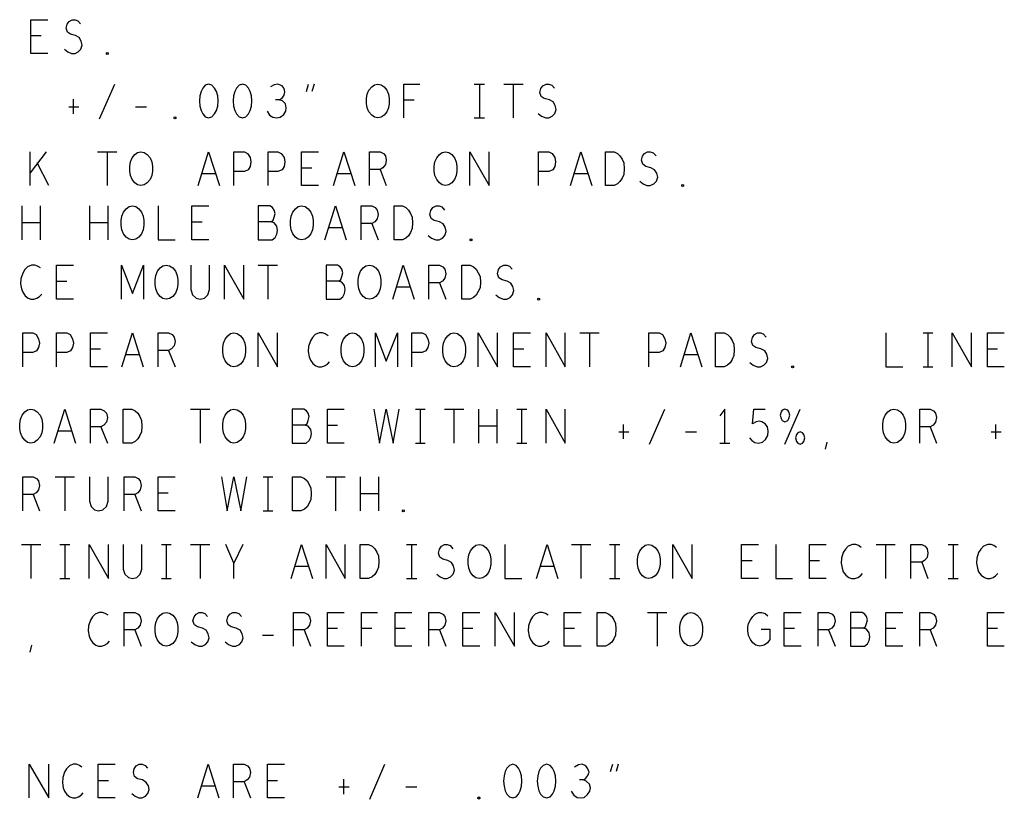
# Model space of a CAD drawing. Extents: x 28 to 61, y 25 to 46.
# Tile 44 of 50: x 52.3 to 55.2, y 38.2 to 40.5. Entities that reach past the tile are written whole.
import ezdxf

# ---------------------------------------------------------------- set-up
doc = ezdxf.new("R2010")
doc.units = 0
doc.layers.add('RVP8-IFD_F_fab', color=2, linetype='CONTINUOUS')

msp = doc.modelspace()

# ---------------------------------------------------------------- linework, layer by layer
at = {"layer": 'RVP8-IFD_F_fab'}
for points in [[(52.392, 40.37), (52.342, 40.37), (52.342, 40.47), (52.392, 40.47)], [(52.441, 40.383), (52.451, 40.375), (52.462, 40.37), (52.473, 40.37), (52.482, 40.375), (52.49, 40.383), (52.494, 40.395), (52.491, 40.407), (52.485, 40.417), (52.474, 40.423), (52.459, 40.427), (52.45, 40.433), (52.446, 40.445), (52.449, 40.457), (52.455, 40.465), (52.464, 40.47), (52.473, 40.47), (52.481, 40.467), (52.489, 40.458)], [(52.372, 40.422), (52.342, 40.422)], [(52.545, 40.177), (52.59, 40.28)], [(53.076, 40.233), (53.084, 40.238), (53.09, 40.247), (53.092, 40.257), (53.09, 40.267), (53.084, 40.275), (53.072, 40.28), (53.061, 40.278), (53.05, 40.272)], [(53.156, 40.258), (53.162, 40.28)], [(53.179, 40.28), (53.172, 40.258)], [(53.444, 40.18), (53.444, 40.28), (53.491, 40.28)], [(53.652, 40.28), (53.682, 40.28)], [(53.667, 40.28), (53.667, 40.18)], [(53.739, 40.28), (53.796, 40.28)], [(53.767, 40.28), (53.767, 40.18)], [(53.841, 40.193), (53.851, 40.185), (53.863, 40.18), (53.872, 40.18), (53.882, 40.185), (53.89, 40.193), (53.894, 40.205), (53.891, 40.217), (53.885, 40.227), (53.874, 40.233), (53.859, 40.237), (53.85, 40.243), (53.846, 40.255), (53.849, 40.267), (53.855, 40.275), (53.864, 40.28), (53.872, 40.28), (53.881, 40.277), (53.889, 40.268)], [(52.467, 40.235), (52.467, 40.192)], [(53.04, 40.2), (53.047, 40.188), (53.057, 40.182), (53.069, 40.18), (53.079, 40.182), (53.089, 40.19), (53.095, 40.2), (53.096, 40.21), (53.094, 40.222), (53.085, 40.23), (53.076, 40.233), (53.065, 40.233)], [(53.474, 40.232), (53.444, 40.232)], [(52.454, 40.213), (52.484, 40.213)], [(52.651, 40.213), (52.684, 40.213)], [(53.652, 40.18), (53.682, 40.18)], [(52.34, 39.98), (52.34, 40.08)], [(52.387, 40.08), (52.34, 40.018)], [(52.539, 40.08), (52.596, 40.08)], [(52.567, 40.08), (52.567, 39.98)], [(52.836, 39.98), (52.867, 40.08), (52.899, 39.98)], [(52.942, 39.98), (52.942, 40.08), (52.973, 40.08), (52.982, 40.075), (52.99, 40.063), (52.992, 40.05), (52.99, 40.037), (52.984, 40.027), (52.973, 40.022), (52.942, 40.022)], [(53.043, 39.98), (53.043, 40.08), (53.072, 40.08), (53.082, 40.075), (53.09, 40.063), (53.092, 40.05), (53.09, 40.037), (53.084, 40.027), (53.072, 40.022), (53.043, 40.022)], [(53.192, 39.98), (53.142, 39.98), (53.142, 40.08), (53.192, 40.08)], [(53.236, 39.98), (53.267, 40.08), (53.299, 39.98)], [(53.342, 39.98), (53.342, 40.08), (53.374, 40.08), (53.384, 40.075), (53.39, 40.068), (53.392, 40.055), (53.39, 40.042), (53.382, 40.033), (53.374, 40.028), (53.342, 40.028)], [(53.639, 39.98), (53.639, 40.08), (53.696, 39.98), (53.696, 40.08)], [(53.842, 39.98), (53.842, 40.08), (53.872, 40.08), (53.882, 40.075), (53.89, 40.063), (53.892, 40.05), (53.89, 40.037), (53.884, 40.027), (53.872, 40.022), (53.842, 40.022)], [(53.936, 39.98), (53.967, 40.08), (53.999, 39.98)], [(54.141, 39.993), (54.151, 39.985), (54.162, 39.98), (54.172, 39.98), (54.183, 39.985), (54.19, 39.993), (54.194, 40.005), (54.191, 40.017), (54.185, 40.027), (54.174, 40.033), (54.159, 40.037), (54.15, 40.043), (54.146, 40.055), (54.149, 40.067), (54.155, 40.075), (54.164, 40.08), (54.172, 40.08), (54.181, 40.077), (54.189, 40.068)], [(52.395, 39.98), (52.361, 40.047)], [(53.172, 40.032), (53.142, 40.032)], [(53.374, 40.028), (53.392, 39.98)], [(52.887, 40.015), (52.847, 40.015)], [(53.287, 40.015), (53.247, 40.015)], [(53.987, 40.015), (53.947, 40.015)], [(52.316, 39.82), (52.316, 39.92)], [(52.369, 39.92), (52.369, 39.82)], [(52.516, 39.82), (52.516, 39.92)], [(52.569, 39.92), (52.569, 39.82)], [(52.718, 39.92), (52.718, 39.82), (52.768, 39.82)], [(52.868, 39.82), (52.818, 39.82), (52.818, 39.92), (52.868, 39.92)], [(53.052, 39.873), (53.058, 39.878), (53.061, 39.887), (53.064, 39.898), (53.061, 39.908), (53.056, 39.915), (53.048, 39.92), (53.014, 39.92), (53.014, 39.82), (53.055, 39.82), (53.064, 39.827), (53.069, 39.837), (53.071, 39.848), (53.069, 39.86), (53.061, 39.87), (53.052, 39.873), (53.014, 39.873)], [(53.211, 39.82), (53.242, 39.92), (53.274, 39.82)], [(53.318, 39.82), (53.318, 39.92), (53.349, 39.92), (53.359, 39.915), (53.365, 39.908), (53.368, 39.895), (53.365, 39.882), (53.358, 39.873), (53.349, 39.868), (53.318, 39.868)], [(53.516, 39.833), (53.526, 39.825), (53.538, 39.82), (53.548, 39.82), (53.558, 39.825), (53.565, 39.833), (53.569, 39.845), (53.566, 39.857), (53.56, 39.867), (53.549, 39.873), (53.534, 39.877), (53.525, 39.883), (53.521, 39.895), (53.524, 39.907), (53.53, 39.915), (53.539, 39.92), (53.548, 39.92), (53.556, 39.917), (53.564, 39.908)], [(52.369, 39.87), (52.316, 39.87)], [(52.569, 39.87), (52.516, 39.87)], [(52.848, 39.872), (52.818, 39.872)], [(53.262, 39.855), (53.222, 39.855)], [(53.349, 39.868), (53.368, 39.82)], [(52.37, 39.737), (52.362, 39.742), (52.354, 39.745), (52.344, 39.745), (52.332, 39.74), (52.324, 39.732), (52.318, 39.722), (52.312, 39.705), (52.311, 39.69), (52.314, 39.675), (52.318, 39.665), (52.325, 39.655), (52.334, 39.648), (52.342, 39.645), (52.351, 39.645), (52.36, 39.648), (52.368, 39.653), (52.374, 39.66)], [(52.468, 39.645), (52.418, 39.645), (52.418, 39.745), (52.468, 39.745)], [(52.61, 39.645), (52.61, 39.745), (52.642, 39.662), (52.675, 39.745), (52.675, 39.645)], [(52.815, 39.745), (52.815, 39.673), (52.82, 39.658), (52.83, 39.648), (52.842, 39.645), (52.855, 39.648), (52.865, 39.658), (52.87, 39.673), (52.87, 39.745)], [(52.914, 39.645), (52.914, 39.745), (52.971, 39.645), (52.971, 39.745)], [(53.014, 39.745), (53.071, 39.745)], [(53.042, 39.745), (53.042, 39.645)], [(53.252, 39.698), (53.258, 39.703), (53.261, 39.712), (53.264, 39.723), (53.261, 39.733), (53.256, 39.74), (53.248, 39.745), (53.214, 39.745), (53.214, 39.645), (53.255, 39.645), (53.264, 39.652), (53.269, 39.662), (53.271, 39.673), (53.269, 39.685), (53.261, 39.695), (53.252, 39.698), (53.214, 39.698)], [(53.411, 39.645), (53.442, 39.745), (53.474, 39.645)], [(53.518, 39.645), (53.518, 39.745), (53.549, 39.745), (53.559, 39.74), (53.565, 39.733), (53.568, 39.72), (53.565, 39.707), (53.558, 39.698), (53.549, 39.693), (53.518, 39.693)], [(53.716, 39.658), (53.726, 39.65), (53.738, 39.645), (53.748, 39.645), (53.758, 39.65), (53.765, 39.658), (53.769, 39.67), (53.766, 39.682), (53.76, 39.692), (53.749, 39.698), (53.734, 39.702), (53.725, 39.708), (53.721, 39.72), (53.724, 39.732), (53.73, 39.74), (53.739, 39.745), (53.748, 39.745), (53.756, 39.742), (53.764, 39.733)], [(52.448, 39.697), (52.418, 39.697)], [(53.462, 39.68), (53.422, 39.68)], [(53.549, 39.693), (53.568, 39.645)], [(52.318, 39.445), (52.318, 39.545), (52.348, 39.545), (52.358, 39.54), (52.365, 39.528), (52.368, 39.515), (52.365, 39.502), (52.359, 39.492), (52.348, 39.487), (52.318, 39.487)], [(52.418, 39.445), (52.418, 39.545), (52.448, 39.545), (52.458, 39.54), (52.465, 39.528), (52.468, 39.515), (52.465, 39.502), (52.459, 39.492), (52.448, 39.487), (52.418, 39.487)], [(52.568, 39.445), (52.518, 39.445), (52.518, 39.545), (52.568, 39.545)], [(52.611, 39.445), (52.642, 39.545), (52.674, 39.445)], [(52.718, 39.445), (52.718, 39.545), (52.749, 39.545), (52.759, 39.54), (52.765, 39.533), (52.768, 39.52), (52.765, 39.507), (52.758, 39.498), (52.749, 39.493), (52.718, 39.493)], [(53.014, 39.445), (53.014, 39.545), (53.071, 39.445), (53.071, 39.545)], [(53.22, 39.537), (53.212, 39.542), (53.204, 39.545), (53.194, 39.545), (53.182, 39.54), (53.174, 39.532), (53.168, 39.522), (53.162, 39.505), (53.161, 39.49), (53.164, 39.475), (53.168, 39.465), (53.175, 39.455), (53.184, 39.448), (53.192, 39.445), (53.201, 39.445), (53.21, 39.448), (53.218, 39.453), (53.224, 39.46)], [(53.36, 39.445), (53.36, 39.545), (53.392, 39.462), (53.425, 39.545), (53.425, 39.445)], [(53.468, 39.445), (53.468, 39.545), (53.498, 39.545), (53.508, 39.54), (53.515, 39.528), (53.518, 39.515), (53.515, 39.502), (53.509, 39.492), (53.498, 39.487), (53.468, 39.487)], [(53.664, 39.445), (53.664, 39.545), (53.721, 39.445), (53.721, 39.545)], [(53.818, 39.445), (53.768, 39.445), (53.768, 39.545), (53.818, 39.545)], [(53.864, 39.445), (53.864, 39.545), (53.921, 39.445), (53.921, 39.545)], [(53.964, 39.545), (54.021, 39.545)], [(53.992, 39.545), (53.992, 39.445)], [(54.168, 39.445), (54.168, 39.545), (54.198, 39.545), (54.208, 39.54), (54.215, 39.528), (54.218, 39.515), (54.215, 39.502), (54.209, 39.492), (54.198, 39.487), (54.168, 39.487)], [(54.261, 39.445), (54.292, 39.545), (54.324, 39.445)], [(54.466, 39.458), (54.476, 39.45), (54.488, 39.445), (54.498, 39.445), (54.508, 39.45), (54.515, 39.458), (54.519, 39.47), (54.516, 39.482), (54.51, 39.492), (54.499, 39.498), (54.484, 39.502), (54.475, 39.508), (54.471, 39.52), (54.474, 39.532), (54.48, 39.54), (54.489, 39.545), (54.498, 39.545), (54.506, 39.542), (54.514, 39.533)], [(54.868, 39.545), (54.868, 39.445), (54.918, 39.445)], [(54.978, 39.545), (55.007, 39.545)], [(54.992, 39.545), (54.992, 39.445)], [(55.064, 39.445), (55.064, 39.545), (55.121, 39.445), (55.121, 39.545)], [(55.218, 39.445), (55.168, 39.445), (55.168, 39.545), (55.218, 39.545)], [(52.548, 39.497), (52.518, 39.497)], [(52.662, 39.48), (52.622, 39.48)], [(52.749, 39.493), (52.768, 39.445)], [(53.798, 39.497), (53.768, 39.497)], [(54.312, 39.48), (54.272, 39.48)], [(55.198, 39.497), (55.168, 39.497)], [(54.978, 39.445), (55.007, 39.445)], [(52.411, 39.22), (52.442, 39.32), (52.474, 39.22)], [(52.518, 39.22), (52.518, 39.32), (52.549, 39.32), (52.559, 39.315), (52.565, 39.308), (52.568, 39.295), (52.565, 39.282), (52.558, 39.273), (52.549, 39.268), (52.518, 39.268)], [(52.814, 39.32), (52.871, 39.32)], [(52.842, 39.32), (52.842, 39.22)], [(53.152, 39.273), (53.158, 39.278), (53.161, 39.287), (53.164, 39.298), (53.161, 39.308), (53.156, 39.315), (53.148, 39.32), (53.114, 39.32), (53.114, 39.22), (53.155, 39.22), (53.164, 39.227), (53.169, 39.237), (53.171, 39.248), (53.169, 39.26), (53.161, 39.27), (53.152, 39.273), (53.114, 39.273)], [(53.268, 39.22), (53.218, 39.22), (53.218, 39.32), (53.268, 39.32)], [(53.355, 39.32), (53.372, 39.22), (53.392, 39.32), (53.412, 39.22), (53.43, 39.32)], [(53.478, 39.32), (53.507, 39.32)], [(53.492, 39.32), (53.492, 39.22)], [(53.564, 39.32), (53.621, 39.32)], [(53.592, 39.32), (53.592, 39.22)], [(53.666, 39.22), (53.666, 39.32)], [(53.719, 39.32), (53.719, 39.22)], [(53.778, 39.32), (53.807, 39.32)], [(53.792, 39.32), (53.792, 39.22)], [(53.864, 39.22), (53.864, 39.32), (53.921, 39.22), (53.921, 39.32)], [(54.17, 39.217), (54.215, 39.32)], [(54.392, 39.22), (54.392, 39.32), (54.378, 39.3)], [(54.465, 39.235), (54.472, 39.227), (54.481, 39.222), (54.492, 39.22), (54.504, 39.223), (54.512, 39.23), (54.519, 39.242), (54.52, 39.255), (54.518, 39.268), (54.511, 39.277), (54.502, 39.283), (54.494, 39.285), (54.485, 39.283), (54.474, 39.277), (54.478, 39.32), (54.511, 39.32)], [(54.57, 39.217), (54.615, 39.32)], [(54.968, 39.22), (54.968, 39.32), (54.999, 39.32), (55.009, 39.315), (55.015, 39.308), (55.018, 39.295), (55.015, 39.282), (55.008, 39.273), (54.999, 39.268), (54.968, 39.268)], [(53.248, 39.272), (53.218, 39.272)], [(54.092, 39.275), (54.092, 39.232)], [(55.192, 39.275), (55.192, 39.232)], [(52.462, 39.255), (52.422, 39.255)], [(52.549, 39.268), (52.568, 39.22)], [(53.719, 39.27), (53.666, 39.27)], [(54.079, 39.253), (54.109, 39.253)], [(54.276, 39.253), (54.309, 39.253)], [(54.999, 39.268), (55.018, 39.22)], [(55.179, 39.253), (55.209, 39.253)], [(53.478, 39.22), (53.507, 39.22)], [(53.778, 39.22), (53.807, 39.22)], [(54.378, 39.22), (54.407, 39.22)], [(54.69, 39.202), (54.695, 39.223)], [(52.318, 39.02), (52.318, 39.12), (52.349, 39.12), (52.359, 39.115), (52.365, 39.108), (52.368, 39.095), (52.365, 39.082), (52.358, 39.073), (52.349, 39.068), (52.318, 39.068)], [(52.414, 39.12), (52.471, 39.12)], [(52.442, 39.12), (52.442, 39.02)], [(52.515, 39.12), (52.515, 39.048), (52.52, 39.033), (52.53, 39.023), (52.542, 39.02), (52.555, 39.023), (52.565, 39.033), (52.57, 39.048), (52.57, 39.12)], [(52.618, 39.02), (52.618, 39.12), (52.649, 39.12), (52.659, 39.115), (52.665, 39.108), (52.668, 39.095), (52.665, 39.082), (52.658, 39.073), (52.649, 39.068), (52.618, 39.068)], [(52.768, 39.02), (52.718, 39.02), (52.718, 39.12), (52.768, 39.12)], [(52.905, 39.12), (52.922, 39.02), (52.942, 39.12), (52.962, 39.02), (52.98, 39.12)], [(53.028, 39.12), (53.057, 39.12)], [(53.042, 39.12), (53.042, 39.02)], [(53.214, 39.12), (53.271, 39.12)], [(53.242, 39.12), (53.242, 39.02)], [(53.316, 39.02), (53.316, 39.12)], [(53.369, 39.12), (53.369, 39.02)], [(52.349, 39.068), (52.368, 39.02)], [(52.649, 39.068), (52.668, 39.02)], [(52.748, 39.072), (52.718, 39.072)], [(53.369, 39.07), (53.316, 39.07)], [(53.028, 39.02), (53.057, 39.02)], [(52.314, 38.92), (52.371, 38.92)], [(52.342, 38.92), (52.342, 38.82)], [(52.428, 38.92), (52.457, 38.92)], [(52.442, 38.92), (52.442, 38.82)], [(52.514, 38.82), (52.514, 38.92), (52.571, 38.82), (52.571, 38.92)], [(52.615, 38.92), (52.615, 38.848), (52.62, 38.833), (52.63, 38.823), (52.642, 38.82), (52.655, 38.823), (52.665, 38.833), (52.67, 38.848), (52.67, 38.92)], [(52.728, 38.92), (52.757, 38.92)], [(52.742, 38.92), (52.742, 38.82)], [(52.814, 38.92), (52.871, 38.92)], [(52.842, 38.92), (52.842, 38.82)], [(52.942, 38.82), (52.942, 38.865), (52.918, 38.92)], [(52.968, 38.92), (52.942, 38.865)], [(53.111, 38.82), (53.142, 38.92), (53.174, 38.82)], [(53.214, 38.82), (53.214, 38.92), (53.271, 38.82), (53.271, 38.92)], [(53.452, 38.92), (53.482, 38.92)], [(53.467, 38.92), (53.467, 38.82)], [(53.541, 38.833), (53.551, 38.825), (53.562, 38.82), (53.572, 38.82), (53.582, 38.825), (53.59, 38.833), (53.594, 38.845), (53.591, 38.857), (53.585, 38.867), (53.574, 38.873), (53.559, 38.877), (53.55, 38.883), (53.546, 38.895), (53.549, 38.907), (53.555, 38.915), (53.564, 38.92), (53.572, 38.92), (53.581, 38.917), (53.589, 38.908)], [(53.742, 38.92), (53.742, 38.82), (53.793, 38.82)], [(53.836, 38.82), (53.867, 38.92), (53.899, 38.82)], [(53.939, 38.92), (53.996, 38.92)], [(53.967, 38.92), (53.967, 38.82)], [(54.052, 38.92), (54.082, 38.92)], [(54.067, 38.92), (54.067, 38.82)], [(54.239, 38.82), (54.239, 38.92), (54.296, 38.82), (54.296, 38.92)], [(54.492, 38.82), (54.442, 38.82), (54.442, 38.92), (54.492, 38.92)], [(54.543, 38.92), (54.543, 38.82), (54.592, 38.82)], [(54.692, 38.82), (54.642, 38.82), (54.642, 38.92), (54.692, 38.92)], [(54.795, 38.912), (54.787, 38.917), (54.779, 38.92), (54.769, 38.92), (54.757, 38.915), (54.749, 38.907), (54.742, 38.897), (54.737, 38.88), (54.736, 38.865), (54.739, 38.85), (54.742, 38.84), (54.75, 38.83), (54.759, 38.823), (54.767, 38.82), (54.776, 38.82), (54.785, 38.823), (54.793, 38.828), (54.799, 38.835)], [(54.839, 38.92), (54.896, 38.92)], [(54.867, 38.92), (54.867, 38.82)], [(54.942, 38.82), (54.942, 38.92), (54.974, 38.92), (54.984, 38.915), (54.99, 38.908), (54.992, 38.895), (54.99, 38.882), (54.982, 38.873), (54.974, 38.868), (54.942, 38.868)], [(55.052, 38.92), (55.082, 38.92)], [(55.067, 38.92), (55.067, 38.82)], [(55.195, 38.912), (55.187, 38.917), (55.179, 38.92), (55.169, 38.92), (55.157, 38.915), (55.149, 38.907), (55.142, 38.897), (55.137, 38.88), (55.136, 38.865), (55.139, 38.85), (55.142, 38.84), (55.15, 38.83), (55.159, 38.823), (55.167, 38.82), (55.176, 38.82), (55.185, 38.823), (55.192, 38.828), (55.199, 38.835)], [(54.473, 38.872), (54.442, 38.872)], [(54.672, 38.872), (54.642, 38.872)], [(54.974, 38.868), (54.992, 38.82)], [(53.162, 38.855), (53.122, 38.855)], [(53.887, 38.855), (53.847, 38.855)], [(52.428, 38.82), (52.457, 38.82)], [(52.728, 38.82), (52.757, 38.82)], [(53.452, 38.82), (53.482, 38.82)], [(54.052, 38.82), (54.082, 38.82)], [(55.052, 38.82), (55.082, 38.82)], [(52.57, 38.712), (52.562, 38.717), (52.554, 38.72), (52.544, 38.72), (52.532, 38.715), (52.524, 38.707), (52.518, 38.697), (52.512, 38.68), (52.511, 38.665), (52.514, 38.65), (52.518, 38.64), (52.525, 38.63), (52.534, 38.623), (52.542, 38.62), (52.551, 38.62), (52.56, 38.623), (52.568, 38.628), (52.574, 38.635)], [(52.618, 38.62), (52.618, 38.72), (52.649, 38.72), (52.659, 38.715), (52.665, 38.708), (52.668, 38.695), (52.665, 38.682), (52.658, 38.673), (52.649, 38.668), (52.618, 38.668)], [(52.816, 38.633), (52.826, 38.625), (52.838, 38.62), (52.848, 38.62), (52.858, 38.625), (52.865, 38.633), (52.869, 38.645), (52.866, 38.657), (52.86, 38.667), (52.849, 38.673), (52.834, 38.677), (52.825, 38.683), (52.821, 38.695), (52.824, 38.707), (52.83, 38.715), (52.839, 38.72), (52.848, 38.72), (52.856, 38.717), (52.864, 38.708)], [(52.916, 38.633), (52.926, 38.625), (52.938, 38.62), (52.948, 38.62), (52.958, 38.625), (52.965, 38.633), (52.969, 38.645), (52.966, 38.657), (52.96, 38.667), (52.949, 38.673), (52.934, 38.677), (52.925, 38.683), (52.921, 38.695), (52.924, 38.707), (52.93, 38.715), (52.939, 38.72), (52.948, 38.72), (52.956, 38.717), (52.964, 38.708)], [(53.118, 38.62), (53.118, 38.72), (53.149, 38.72), (53.159, 38.715), (53.165, 38.708), (53.168, 38.695), (53.165, 38.682), (53.158, 38.673), (53.149, 38.668), (53.118, 38.668)], [(53.268, 38.62), (53.218, 38.62), (53.218, 38.72), (53.268, 38.72)], [(53.319, 38.62), (53.319, 38.72), (53.366, 38.72)], [(53.468, 38.62), (53.418, 38.62), (53.418, 38.72), (53.468, 38.72)], [(53.518, 38.62), (53.518, 38.72), (53.549, 38.72), (53.559, 38.715), (53.565, 38.708), (53.568, 38.695), (53.565, 38.682), (53.558, 38.673), (53.549, 38.668), (53.518, 38.668)], [(53.668, 38.62), (53.618, 38.62), (53.618, 38.72), (53.668, 38.72)], [(53.714, 38.62), (53.714, 38.72), (53.771, 38.62), (53.771, 38.72)], [(53.87, 38.712), (53.862, 38.717), (53.854, 38.72), (53.844, 38.72), (53.832, 38.715), (53.824, 38.707), (53.818, 38.697), (53.812, 38.68), (53.811, 38.665), (53.814, 38.65), (53.818, 38.64), (53.825, 38.63), (53.834, 38.623), (53.842, 38.62), (53.851, 38.62), (53.86, 38.623), (53.868, 38.628), (53.874, 38.635)], [(53.968, 38.62), (53.918, 38.62), (53.918, 38.72), (53.968, 38.72)], [(54.164, 38.72), (54.221, 38.72)], [(54.192, 38.72), (54.192, 38.62)], [(54.5, 38.67), (54.525, 38.67), (54.525, 38.64), (54.518, 38.63), (54.509, 38.623), (54.496, 38.62), (54.484, 38.623), (54.475, 38.63), (54.468, 38.64), (54.462, 38.652), (54.46, 38.665), (54.46, 38.677), (54.462, 38.687), (54.468, 38.698), (54.475, 38.708), (54.482, 38.715), (54.492, 38.72), (54.501, 38.72), (54.511, 38.717), (54.519, 38.71)], [(54.618, 38.62), (54.568, 38.62), (54.568, 38.72), (54.618, 38.72)], [(54.668, 38.62), (54.668, 38.72), (54.699, 38.72), (54.709, 38.715), (54.715, 38.708), (54.718, 38.695), (54.715, 38.682), (54.708, 38.673), (54.699, 38.668), (54.668, 38.668)], [(54.802, 38.673), (54.808, 38.678), (54.811, 38.687), (54.814, 38.698), (54.811, 38.708), (54.806, 38.715), (54.798, 38.72), (54.764, 38.72), (54.764, 38.62), (54.805, 38.62), (54.814, 38.627), (54.819, 38.637), (54.821, 38.648), (54.819, 38.66), (54.811, 38.67), (54.802, 38.673), (54.764, 38.673)], [(54.918, 38.62), (54.868, 38.62), (54.868, 38.72), (54.918, 38.72)], [(54.968, 38.62), (54.968, 38.72), (54.999, 38.72), (55.009, 38.715), (55.015, 38.708), (55.018, 38.695), (55.015, 38.682), (55.008, 38.673), (54.999, 38.668), (54.968, 38.668)], [(55.218, 38.62), (55.168, 38.62), (55.168, 38.72), (55.218, 38.72)], [(52.649, 38.668), (52.668, 38.62)], [(53.149, 38.668), (53.168, 38.62)], [(53.248, 38.672), (53.218, 38.672)], [(53.349, 38.672), (53.319, 38.672)], [(53.448, 38.672), (53.418, 38.672)], [(53.549, 38.668), (53.568, 38.62)], [(53.648, 38.672), (53.618, 38.672)], [(53.948, 38.672), (53.918, 38.672)], [(54.598, 38.672), (54.568, 38.672)], [(54.699, 38.668), (54.718, 38.62)], [(54.898, 38.672), (54.868, 38.672)], [(54.999, 38.668), (55.018, 38.62)], [(55.198, 38.672), (55.168, 38.672)], [(53.026, 38.653), (53.059, 38.653)], [(52.34, 38.602), (52.345, 38.623)], [(52.337, 38.172), (52.337, 38.272), (52.395, 38.172), (52.395, 38.272)], [(52.493, 38.263), (52.486, 38.268), (52.477, 38.272), (52.467, 38.272), (52.456, 38.267), (52.447, 38.258), (52.441, 38.248), (52.436, 38.232), (52.435, 38.217), (52.437, 38.202), (52.441, 38.192), (52.448, 38.182), (52.457, 38.175), (52.466, 38.172), (52.475, 38.172), (52.483, 38.175), (52.491, 38.18), (52.497, 38.187)], [(52.591, 38.172), (52.541, 38.172), (52.541, 38.272), (52.591, 38.272)], [(52.64, 38.185), (52.65, 38.177), (52.661, 38.172), (52.671, 38.172), (52.681, 38.177), (52.688, 38.185), (52.692, 38.197), (52.69, 38.208), (52.683, 38.218), (52.672, 38.225), (52.657, 38.228), (52.648, 38.235), (52.645, 38.247), (52.647, 38.258), (52.653, 38.267), (52.662, 38.272), (52.671, 38.272), (52.68, 38.268), (52.687, 38.26)], [(52.835, 38.172), (52.866, 38.272), (52.897, 38.172)], [(52.941, 38.172), (52.941, 38.272), (52.972, 38.272), (52.982, 38.267), (52.988, 38.26), (52.991, 38.247), (52.988, 38.233), (52.981, 38.225), (52.972, 38.22), (52.941, 38.22)], [(53.091, 38.172), (53.041, 38.172), (53.041, 38.272), (53.091, 38.272)], [(53.343, 38.168), (53.388, 38.272)], [(53.975, 38.225), (53.982, 38.23), (53.988, 38.238), (53.991, 38.248), (53.988, 38.258), (53.982, 38.267), (53.971, 38.272), (53.96, 38.27), (53.948, 38.263)], [(54.055, 38.25), (54.061, 38.272)], [(54.077, 38.272), (54.071, 38.25)], [(53.266, 38.227), (53.266, 38.183)], [(53.938, 38.192), (53.946, 38.18), (53.956, 38.173), (53.967, 38.172), (53.977, 38.173), (53.987, 38.182), (53.993, 38.192), (53.995, 38.202), (53.992, 38.213), (53.983, 38.222), (53.975, 38.225), (53.963, 38.225)], [(52.571, 38.223), (52.541, 38.223)], [(52.886, 38.207), (52.846, 38.207)], [(52.972, 38.22), (52.991, 38.172)], [(53.071, 38.223), (53.041, 38.223)], [(53.252, 38.205), (53.282, 38.205)], [(53.45, 38.205), (53.482, 38.205)]]:
    msp.add_lwpolyline(points, dxfattribs=at)
for points in [[(52.567, 40.367), (52.565, 40.368), (52.565, 40.372), (52.567, 40.373), (52.57, 40.372), (52.57, 40.368), (52.567, 40.367)], [(52.867, 40.28), (52.857, 40.277), (52.85, 40.268), (52.845, 40.258), (52.841, 40.245), (52.84, 40.23), (52.841, 40.215), (52.845, 40.202), (52.85, 40.192), (52.857, 40.183), (52.867, 40.18), (52.877, 40.183), (52.885, 40.192), (52.89, 40.202), (52.894, 40.215), (52.895, 40.23), (52.894, 40.245), (52.89, 40.258), (52.885, 40.268), (52.877, 40.277), (52.867, 40.28)], [(52.967, 40.28), (52.957, 40.277), (52.95, 40.268), (52.945, 40.258), (52.941, 40.245), (52.94, 40.23), (52.941, 40.215), (52.945, 40.202), (52.95, 40.192), (52.957, 40.183), (52.967, 40.18), (52.977, 40.183), (52.985, 40.192), (52.99, 40.202), (52.994, 40.215), (52.995, 40.23), (52.994, 40.245), (52.99, 40.258), (52.985, 40.268), (52.977, 40.277), (52.967, 40.28)], [(53.367, 40.18), (53.357, 40.182), (53.349, 40.188), (53.341, 40.198), (53.336, 40.21), (53.334, 40.223), (53.334, 40.237), (53.336, 40.25), (53.341, 40.262), (53.349, 40.272), (53.357, 40.278), (53.367, 40.28), (53.377, 40.278), (53.386, 40.272), (53.394, 40.262), (53.399, 40.25), (53.401, 40.237), (53.401, 40.223), (53.399, 40.21), (53.394, 40.198), (53.386, 40.188), (53.377, 40.182), (53.367, 40.18)], [(52.767, 40.177), (52.765, 40.178), (52.765, 40.182), (52.767, 40.183), (52.77, 40.182), (52.77, 40.178), (52.767, 40.177)], [(52.667, 39.98), (52.657, 39.982), (52.649, 39.988), (52.641, 39.998), (52.636, 40.01), (52.634, 40.023), (52.634, 40.037), (52.636, 40.05), (52.641, 40.062), (52.649, 40.072), (52.657, 40.078), (52.667, 40.08), (52.677, 40.078), (52.686, 40.072), (52.694, 40.062), (52.699, 40.05), (52.701, 40.037), (52.701, 40.023), (52.699, 40.01), (52.694, 39.998), (52.686, 39.988), (52.677, 39.982), (52.667, 39.98)], [(53.567, 39.98), (53.557, 39.982), (53.549, 39.988), (53.541, 39.998), (53.536, 40.01), (53.534, 40.023), (53.534, 40.037), (53.536, 40.05), (53.541, 40.062), (53.549, 40.072), (53.557, 40.078), (53.567, 40.08), (53.577, 40.078), (53.586, 40.072), (53.594, 40.062), (53.599, 40.05), (53.601, 40.037), (53.601, 40.023), (53.599, 40.01), (53.594, 39.998), (53.586, 39.988), (53.577, 39.982), (53.567, 39.98)], [(54.04, 39.98), (54.04, 40.08), (54.065, 40.08), (54.075, 40.075), (54.082, 40.068), (54.089, 40.058), (54.094, 40.047), (54.095, 40.03), (54.094, 40.013), (54.089, 40.002), (54.082, 39.992), (54.075, 39.985), (54.065, 39.98), (54.04, 39.98)], [(54.267, 39.977), (54.265, 39.978), (54.265, 39.982), (54.267, 39.983), (54.27, 39.982), (54.27, 39.978), (54.267, 39.977)], [(52.642, 39.82), (52.632, 39.822), (52.624, 39.828), (52.616, 39.838), (52.611, 39.85), (52.609, 39.863), (52.609, 39.877), (52.611, 39.89), (52.616, 39.902), (52.624, 39.912), (52.632, 39.918), (52.642, 39.92), (52.652, 39.918), (52.661, 39.912), (52.669, 39.902), (52.674, 39.89), (52.676, 39.877), (52.676, 39.863), (52.674, 39.85), (52.669, 39.838), (52.661, 39.828), (52.652, 39.822), (52.642, 39.82)], [(53.142, 39.82), (53.132, 39.822), (53.124, 39.828), (53.116, 39.838), (53.111, 39.85), (53.109, 39.863), (53.109, 39.877), (53.111, 39.89), (53.116, 39.902), (53.124, 39.912), (53.132, 39.918), (53.142, 39.92), (53.152, 39.918), (53.161, 39.912), (53.169, 39.902), (53.174, 39.89), (53.176, 39.877), (53.176, 39.863), (53.174, 39.85), (53.169, 39.838), (53.161, 39.828), (53.152, 39.822), (53.142, 39.82)], [(53.415, 39.82), (53.415, 39.92), (53.44, 39.92), (53.45, 39.915), (53.458, 39.908), (53.464, 39.898), (53.469, 39.887), (53.47, 39.87), (53.469, 39.853), (53.464, 39.842), (53.458, 39.832), (53.45, 39.825), (53.44, 39.82), (53.415, 39.82)], [(53.642, 39.817), (53.64, 39.818), (53.64, 39.822), (53.642, 39.823), (53.645, 39.822), (53.645, 39.818), (53.642, 39.817)], [(52.742, 39.645), (52.732, 39.647), (52.724, 39.653), (52.716, 39.663), (52.711, 39.675), (52.709, 39.688), (52.709, 39.702), (52.711, 39.715), (52.716, 39.727), (52.724, 39.737), (52.732, 39.743), (52.742, 39.745), (52.752, 39.743), (52.761, 39.737), (52.769, 39.727), (52.774, 39.715), (52.776, 39.702), (52.776, 39.688), (52.774, 39.675), (52.769, 39.663), (52.761, 39.653), (52.752, 39.647), (52.742, 39.645)], [(53.342, 39.645), (53.332, 39.647), (53.324, 39.653), (53.316, 39.663), (53.311, 39.675), (53.309, 39.688), (53.309, 39.702), (53.311, 39.715), (53.316, 39.727), (53.324, 39.737), (53.332, 39.743), (53.342, 39.745), (53.352, 39.743), (53.361, 39.737), (53.369, 39.727), (53.374, 39.715), (53.376, 39.702), (53.376, 39.688), (53.374, 39.675), (53.369, 39.663), (53.361, 39.653), (53.352, 39.647), (53.342, 39.645)], [(53.615, 39.645), (53.615, 39.745), (53.64, 39.745), (53.65, 39.74), (53.658, 39.733), (53.664, 39.723), (53.669, 39.712), (53.67, 39.695), (53.669, 39.678), (53.664, 39.667), (53.658, 39.657), (53.65, 39.65), (53.64, 39.645), (53.615, 39.645)], [(53.842, 39.642), (53.84, 39.643), (53.84, 39.647), (53.842, 39.648), (53.845, 39.647), (53.845, 39.643), (53.842, 39.642)], [(52.942, 39.445), (52.932, 39.447), (52.924, 39.453), (52.916, 39.463), (52.911, 39.475), (52.909, 39.488), (52.909, 39.502), (52.911, 39.515), (52.916, 39.527), (52.924, 39.537), (52.932, 39.543), (52.942, 39.545), (52.952, 39.543), (52.961, 39.537), (52.969, 39.527), (52.974, 39.515), (52.976, 39.502), (52.976, 39.488), (52.974, 39.475), (52.969, 39.463), (52.961, 39.453), (52.952, 39.447), (52.942, 39.445)], [(53.292, 39.445), (53.282, 39.447), (53.274, 39.453), (53.266, 39.463), (53.261, 39.475), (53.259, 39.488), (53.259, 39.502), (53.261, 39.515), (53.266, 39.527), (53.274, 39.537), (53.282, 39.543), (53.292, 39.545), (53.302, 39.543), (53.311, 39.537), (53.319, 39.527), (53.324, 39.515), (53.326, 39.502), (53.326, 39.488), (53.324, 39.475), (53.319, 39.463), (53.311, 39.453), (53.302, 39.447), (53.292, 39.445)], [(53.592, 39.445), (53.582, 39.447), (53.574, 39.453), (53.566, 39.463), (53.561, 39.475), (53.559, 39.488), (53.559, 39.502), (53.561, 39.515), (53.566, 39.527), (53.574, 39.537), (53.582, 39.543), (53.592, 39.545), (53.602, 39.543), (53.611, 39.537), (53.619, 39.527), (53.624, 39.515), (53.626, 39.502), (53.626, 39.488), (53.624, 39.475), (53.619, 39.463), (53.611, 39.453), (53.602, 39.447), (53.592, 39.445)], [(54.365, 39.445), (54.365, 39.545), (54.39, 39.545), (54.4, 39.54), (54.408, 39.533), (54.414, 39.523), (54.419, 39.512), (54.42, 39.495), (54.419, 39.478), (54.414, 39.467), (54.408, 39.457), (54.4, 39.45), (54.39, 39.445), (54.365, 39.445)], [(54.592, 39.442), (54.59, 39.443), (54.59, 39.447), (54.592, 39.448), (54.595, 39.447), (54.595, 39.443), (54.592, 39.442)], [(52.342, 39.22), (52.332, 39.222), (52.324, 39.228), (52.316, 39.238), (52.311, 39.25), (52.309, 39.263), (52.309, 39.277), (52.311, 39.29), (52.316, 39.302), (52.324, 39.312), (52.332, 39.318), (52.342, 39.32), (52.352, 39.318), (52.361, 39.312), (52.369, 39.302), (52.374, 39.29), (52.376, 39.277), (52.376, 39.263), (52.374, 39.25), (52.369, 39.238), (52.361, 39.228), (52.352, 39.222), (52.342, 39.22)], [(52.615, 39.22), (52.615, 39.32), (52.64, 39.32), (52.65, 39.315), (52.658, 39.308), (52.664, 39.298), (52.669, 39.287), (52.67, 39.27), (52.669, 39.253), (52.664, 39.242), (52.658, 39.232), (52.65, 39.225), (52.64, 39.22), (52.615, 39.22)], [(52.942, 39.22), (52.932, 39.222), (52.924, 39.228), (52.916, 39.238), (52.911, 39.25), (52.909, 39.263), (52.909, 39.277), (52.911, 39.29), (52.916, 39.302), (52.924, 39.312), (52.932, 39.318), (52.942, 39.32), (52.952, 39.318), (52.961, 39.312), (52.969, 39.302), (52.974, 39.29), (52.976, 39.277), (52.976, 39.263), (52.974, 39.25), (52.969, 39.238), (52.961, 39.228), (52.952, 39.222), (52.942, 39.22)], [(54.57, 39.32), (54.562, 39.317), (54.559, 39.312), (54.556, 39.302), (54.559, 39.292), (54.562, 39.287), (54.57, 39.283), (54.578, 39.287), (54.581, 39.292), (54.584, 39.302), (54.581, 39.312), (54.578, 39.317), (54.57, 39.32)], [(54.892, 39.22), (54.882, 39.222), (54.874, 39.228), (54.866, 39.238), (54.861, 39.25), (54.859, 39.263), (54.859, 39.277), (54.861, 39.29), (54.866, 39.302), (54.874, 39.312), (54.882, 39.318), (54.892, 39.32), (54.902, 39.318), (54.911, 39.312), (54.919, 39.302), (54.924, 39.29), (54.926, 39.277), (54.926, 39.263), (54.924, 39.25), (54.919, 39.238), (54.911, 39.228), (54.902, 39.222), (54.892, 39.22)], [(54.615, 39.253), (54.608, 39.25), (54.604, 39.245), (54.601, 39.235), (54.604, 39.225), (54.608, 39.22), (54.615, 39.217), (54.622, 39.22), (54.626, 39.225), (54.629, 39.235), (54.626, 39.245), (54.622, 39.25), (54.615, 39.253)], [(53.115, 39.02), (53.115, 39.12), (53.14, 39.12), (53.15, 39.115), (53.158, 39.108), (53.164, 39.098), (53.169, 39.087), (53.17, 39.07), (53.169, 39.053), (53.164, 39.042), (53.158, 39.032), (53.15, 39.025), (53.14, 39.02), (53.115, 39.02)], [(53.442, 39.017), (53.44, 39.018), (53.44, 39.022), (53.442, 39.023), (53.445, 39.022), (53.445, 39.018), (53.442, 39.017)], [(53.315, 38.82), (53.315, 38.92), (53.34, 38.92), (53.35, 38.915), (53.358, 38.908), (53.364, 38.898), (53.369, 38.887), (53.37, 38.87), (53.369, 38.853), (53.364, 38.842), (53.358, 38.832), (53.35, 38.825), (53.34, 38.82), (53.315, 38.82)], [(53.667, 38.82), (53.657, 38.822), (53.649, 38.828), (53.641, 38.838), (53.636, 38.85), (53.634, 38.863), (53.634, 38.877), (53.636, 38.89), (53.641, 38.902), (53.649, 38.912), (53.657, 38.918), (53.667, 38.92), (53.677, 38.918), (53.686, 38.912), (53.694, 38.902), (53.699, 38.89), (53.701, 38.877), (53.701, 38.863), (53.699, 38.85), (53.694, 38.838), (53.686, 38.828), (53.677, 38.822), (53.667, 38.82)], [(54.167, 38.82), (54.157, 38.822), (54.149, 38.828), (54.141, 38.838), (54.136, 38.85), (54.134, 38.863), (54.134, 38.877), (54.136, 38.89), (54.141, 38.902), (54.149, 38.912), (54.157, 38.918), (54.167, 38.92), (54.177, 38.918), (54.186, 38.912), (54.194, 38.902), (54.199, 38.89), (54.201, 38.877), (54.201, 38.863), (54.199, 38.85), (54.194, 38.838), (54.186, 38.828), (54.177, 38.822), (54.167, 38.82)], [(52.742, 38.62), (52.732, 38.622), (52.724, 38.628), (52.716, 38.638), (52.711, 38.65), (52.709, 38.663), (52.709, 38.677), (52.711, 38.69), (52.716, 38.702), (52.724, 38.712), (52.732, 38.718), (52.742, 38.72), (52.752, 38.718), (52.761, 38.712), (52.769, 38.702), (52.774, 38.69), (52.776, 38.677), (52.776, 38.663), (52.774, 38.65), (52.769, 38.638), (52.761, 38.628), (52.752, 38.622), (52.742, 38.62)], [(54.015, 38.62), (54.015, 38.72), (54.04, 38.72), (54.05, 38.715), (54.058, 38.708), (54.064, 38.698), (54.069, 38.687), (54.07, 38.67), (54.069, 38.653), (54.064, 38.642), (54.058, 38.632), (54.05, 38.625), (54.04, 38.62), (54.015, 38.62)], [(54.292, 38.62), (54.282, 38.622), (54.274, 38.628), (54.266, 38.638), (54.261, 38.65), (54.259, 38.663), (54.259, 38.677), (54.261, 38.69), (54.266, 38.702), (54.274, 38.712), (54.282, 38.718), (54.292, 38.72), (54.302, 38.718), (54.311, 38.712), (54.319, 38.702), (54.324, 38.69), (54.326, 38.677), (54.326, 38.663), (54.324, 38.65), (54.319, 38.638), (54.311, 38.628), (54.302, 38.622), (54.292, 38.62)], [(53.766, 38.272), (53.756, 38.268), (53.748, 38.26), (53.743, 38.25), (53.74, 38.237), (53.738, 38.222), (53.74, 38.207), (53.743, 38.193), (53.748, 38.183), (53.756, 38.175), (53.766, 38.172), (53.776, 38.175), (53.783, 38.183), (53.788, 38.193), (53.792, 38.207), (53.793, 38.222), (53.792, 38.237), (53.788, 38.25), (53.783, 38.26), (53.776, 38.268), (53.766, 38.272)], [(53.866, 38.272), (53.856, 38.268), (53.848, 38.26), (53.843, 38.25), (53.84, 38.237), (53.838, 38.222), (53.84, 38.207), (53.843, 38.193), (53.848, 38.183), (53.856, 38.175), (53.866, 38.172), (53.876, 38.175), (53.883, 38.183), (53.888, 38.193), (53.892, 38.207), (53.893, 38.222), (53.892, 38.237), (53.888, 38.25), (53.883, 38.26), (53.876, 38.268), (53.866, 38.272)], [(53.666, 38.168), (53.663, 38.17), (53.663, 38.173), (53.666, 38.175), (53.668, 38.173), (53.668, 38.17), (53.666, 38.168)]]:
    msp.add_lwpolyline(points, close=True, dxfattribs=at)

doc.saveas('drawing.dxf')
